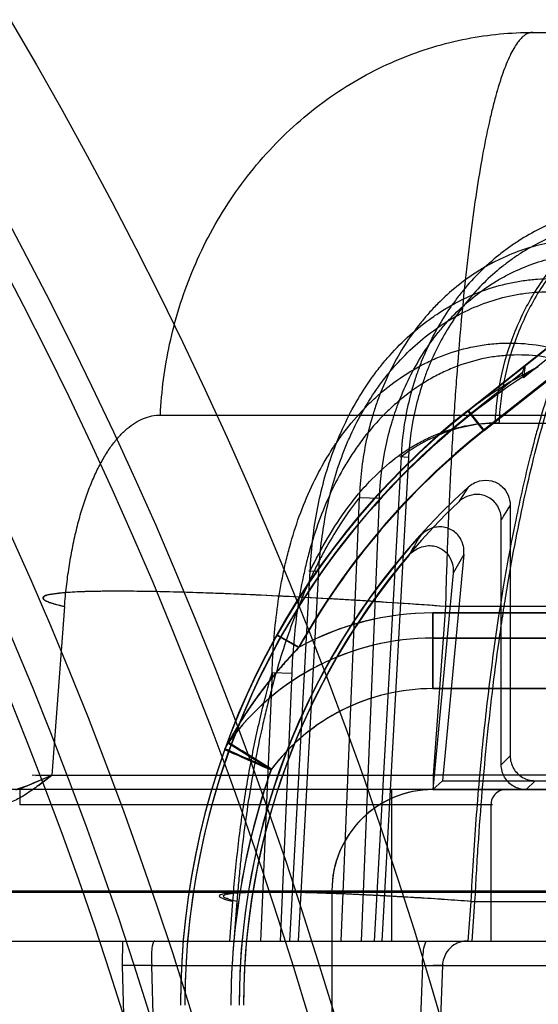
# Model space of a CAD drawing. Header units: millimetres. Extents: x 0 to 297, y 0 to 210.
# Tile 214 of 256: x 57.9806 to 58.0526, y 159.9877 to 160.1242. Entities that reach past the tile are written whole.
import ezdxf

# ---------------------------------------------------------------- set-up
doc = ezdxf.new("R2010")
doc.units = ezdxf.units.MM
doc.header["$LTSCALE"] = 16.335
doc.layers.get('0').update_dxf_attribs({"linetype": 'CONTINUOUS'})
for name, color, linetype in [('AXES_REF', 7, 'CONTINUOUS'), ('INTFCLR_1', 7, 'CONTINUOUS'), ('INTFCLR_144815', 7, 'CONTINUOUS'), ('INTFCLR_72935', 7, 'CONTINUOUS')]:
    doc.layers.add(name, color=color, linetype=linetype)

msp = doc.modelspace()

# ---------------------------------------------------------------- linework, layer by layer
at = {"color": 7, "linetype": 'Continuous'}
for centre, radius in [((57.4637311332, 154.7114782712), 6.787079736), ((57.4637311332, 154.7114782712), 6.7865), ((57.4637311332, 154.7114782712), 6.743039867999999), ((57.4637311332, 159.8200782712), 0.5985), ((57.4637311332, 159.8200782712), 0.5845), ((57.4637311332, 159.8200782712), 0.5656), ((57.4637311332, 159.8200782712), 0.56), ((57.4637311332, 159.8200782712), 0.5565), ((57.4637311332, 159.8200782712), 0.539), ((57.4637311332, 159.8200782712), 0.5376)]:
    msp.add_circle(centre, radius, dxfattribs=at)
at = {"color": 9, "linetype": 'Continuous'}
msp.add_circle((57.4637311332, 159.8200782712), 0.581, dxfattribs=at)
at = {"color": 7, "linetype": 'Continuous'}
msp.add_arc((57.4637311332, 154.7114782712), 6.72, 278.2771290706, 261.7228709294, dxfattribs=at)
at = {"layer": 'AXES_REF', "color": 9, "linetype": 'Continuous'}
msp.add_circle((57.4637311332, 154.7114782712), 6.191158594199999, dxfattribs=at)
at = {"layer": 'INTFCLR_1', "color": 9, "linetype": 'Continuous'}
for p, q in [((58.1219291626, 160.1324274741), (58.0428641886, 160.0700077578)), ((58.0450329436, 160.0672606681), (58.1167083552, 160.1238465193)), ((58.0428641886, 160.0700077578), (58.0450329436, 160.0672606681)), ((58.03792683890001, 160.0314782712), (58.03792683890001, 160.0419782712)), ((58.03792683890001, 160.0419782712), (58.102532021, 160.0419782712)), ((58.0163315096, 160.0389301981), (58.0193846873, 160.0372190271)), ((58.1105409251, 160.0384782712), (58.03792683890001, 160.0384782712)), ((58.03792683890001, 160.0314782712), (58.1105409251, 160.0314782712))]:
    msp.add_line(p, q, dxfattribs=at)
at = {"layer": 'INTFCLR_1', "color": 6, "linetype": 'Continuous'}
for p, q in [((58.0422313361, 160.0500849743), (58.0392825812, 160.01871256)), ((58.040745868, 160.0474705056), (58.03792683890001, 160.0174782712)), ((58.0392825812, 160.01871256), (58.03792683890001, 160.0174782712)), ((58.0392825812, 160.01871256), (58.1010228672, 160.01871256)), ((58.03792683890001, 160.0174782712), (58.1010228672, 160.0174782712)), ((58.0239268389, 160.0034782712), (58.0239268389, 159.9789782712))]:
    msp.add_line(p, q, dxfattribs=at)
for centre, radius, start, end in [((58.10792683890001, 159.9875950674), 0.1043875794, 122.0329894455, 179.9999999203), ((58.1079268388, 159.9875950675), 0.1014999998, 128.2901631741, 150.7312980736), ((58.10792683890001, 159.9875950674), 0.0968624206, 137.8164171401, 179.9999999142), ((58.10792683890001, 159.9875950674), 0.09625, 139.6328292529, 180.0000000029), ((58.03792683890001, 160.0034782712), 0.014, 90.0000001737, 180.0000001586)]:
    msp.add_arc(centre, radius, start, end, dxfattribs=at)
at = {"layer": 'INTFCLR_1', "color": 9, "linetype": 'Continuous'}
for centre, radius, start, end in [((58.10792683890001, 159.9875950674), 0.105, 128.2901631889, 179.9999999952), ((58.1584781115, 159.9803188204), 0.1421051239, 149.4080691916, 150.6666944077), ((58.1623653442, 159.9800989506), 0.1390331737, 149.7763642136, 151.0155784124), ((58.03792683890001, 160.0034782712), 0.0385, 89.9999999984, 118.7908895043), ((58.03792683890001, 160.0034782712), 0.035, 89.99999998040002, 144.0578067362), ((58.03792683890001, 160.0034782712), 0.028, 90.00000009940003, 143.0620214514), ((58.0124241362, 160.0219677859), 0.0035, 144.0578066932, 160.2055077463), ((59.3791525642, 163.1006412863), 3.3686633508, 246.0025546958, 246.1219482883), ((57.819331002, 159.7125194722), 0.3650104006, 57.4821425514, 58.58426542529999), ((58.10792683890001, 159.9875950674), 0.098, 160.5020242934, 180.0000000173)]:
    msp.add_arc(centre, radius, start, end, dxfattribs=at)
at = {"layer": 'INTFCLR_1', "color": 6, "linetype": 'Continuous'}
msp.add_ellipse((58.08635024, 160.014925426), major_axis=(-0.0434860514, 0.0550823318), ratio=0.8682237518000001, start_param=-0.1878270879, end_param=-5e-10, dxfattribs=at)
for points, knots in [([(58.0422313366, 160.0500849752), (58.0422884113, 160.0506922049), (58.04211824, 160.051913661), (58.04102845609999, 160.0533466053), (58.0393985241, 160.0540259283), (58.0375961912, 160.0538120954), (58.0365692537, 160.0530993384), (58.0361520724, 160.0526389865)], [0, 0, 0, 0, 0.2089340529, 0.4026154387, 0.5905328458, 0.7871764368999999, 1, 1, 1, 1]), ([(58.0345930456, 160.0499345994), (58.0350155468, 160.0504316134), (58.0360867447, 160.0512153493), (58.0379653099, 160.0514307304), (58.0395179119, 160.0507355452), (58.0406064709, 160.0493694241), (58.0408098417, 160.0481511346), (58.040745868, 160.0474705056)], [0, 0, 0, 0, 0.2201813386, 0.4269995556, 0.6087637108, 0.7692531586, 1, 1, 1, 1])]:
    msp.add_open_spline(points, degree=3, knots=knots, dxfattribs=at)
at = {"layer": 'INTFCLR_1', "color": 9, "linetype": 'Continuous'}
msp.add_open_spline([(58.0193846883, 160.0372190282), (58.0188890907, 160.0367039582), (58.0179050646, 160.0356502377), (58.0164667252, 160.0340097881), (58.01506014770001, 160.0322935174), (58.01370164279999, 160.030510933), (58.0124132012, 160.0286835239), (58.0110180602, 160.026535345), (58.0101050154, 160.0249691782), (58.00959050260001, 160.0240221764)], degree=3, knots=[0, 0, 0, 0, 0.130097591, 0.2623648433, 0.3970285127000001, 0.5339012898, 0.6702025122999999, 0.8038978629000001, 1, 1, 1, 1], dxfattribs=at)
at = {"layer": 'INTFCLR_144815', "color": 9, "linetype": 'Continuous'}
for p, q in [((58.0517999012, 160.1224782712), (58.27427140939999, 160.1224782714)), ((58.0001334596, 160.0694090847), (58.9906654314, 160.0694090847)), ((58.0465931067, 160.0683100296), (58.92978699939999, 160.0683100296)), ((58.0335138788, 160.0636200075), (58.0298083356, 159.9964782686)), ((58.03456487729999, 160.0635467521), (58.0308653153, 159.9964782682)), ((58.03456487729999, 160.0635467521), (58.0333333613, 160.0636315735)), ((58.0252366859, 159.9964782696), (58.02775391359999, 160.0579753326)), ((58.02775391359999, 160.0579753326), (58.03053408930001, 160.057902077)), ((58.0280181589, 159.9964782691), (58.03053408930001, 160.057902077)), ((58.0180798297, 159.9964782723), (58.02092458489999, 160.0478200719)), ((58.0192807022, 159.9964782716), (58.02212008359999, 160.0477468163)), ((58.02072155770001, 160.0478277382), (58.02212008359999, 160.0477468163)), ((57.98684749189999, 160.0428744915), (57.9850666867, 160.0194683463)), ((58.0396858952, 160.0428744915), (58.0379654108, 160.019468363)), ((58.07421420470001, 160.0428744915), (58.0396858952, 160.0428744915)), ((58.01563549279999, 160.0337054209), (58.0140417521, 159.9964782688)), ((58.01563546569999, 160.0337053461), (58.0183535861, 160.033632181)), ((58.0183535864, 160.0336321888), (58.0167620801, 159.9964782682)), ((58.0379654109, 160.019468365), (57.9823627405, 160.0194309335)), ((57.9828697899, 160.0194395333), (58.0379654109, 160.0194683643)), ((58.037965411, 160.0194683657), (58.037965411, 160.0174782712)), ((58.0750666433, 160.0194683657), (58.037965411, 160.0194683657)), ((58.122883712, 160.0174782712), (57.9687065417, 160.0174782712)), ((57.9806236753, 160.0174782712), (57.9806236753, 160.0153782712)), ((58.032210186, 160.0174782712), (58.032210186, 159.9964782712)), ((58.046210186, 160.0153782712), (57.9806236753, 160.0153782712)), ((58.045980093, 160.0153782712), (58.045980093, 159.9964782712)), ((57.9169090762, 160.0032339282), (58.28109319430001, 160.0032339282)), ((57.93790747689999, 160.0034171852), (58.2895645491, 160.0034171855)), ((58.0097821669, 159.9964782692), (58.0101962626, 160.0019735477)), ((58.0107602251, 160.0019735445), (58.01034641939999, 159.9964782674)), ((58.0432044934, 160.001973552), (58.0427994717, 159.9964782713)), ((58.0432045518, 160.0019735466), (58.07568757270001, 160.0019735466)), ((58.0433708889, 159.9964782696), (58.0437756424, 160.0019735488)), ((57.9449072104, 159.9964782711), (59.07753385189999, 159.9964782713)), ((57.99489904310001, 159.9964782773), (57.9948274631, 159.9931004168)), ((57.9989328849, 159.9931004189), (57.994827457, 159.993100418)), ((57.994827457, 159.9931004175), (57.9953177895, 159.9754782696)), ((57.9989328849, 159.9931004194), (58.142577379, 159.9931004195)), ((57.9994239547, 159.9754782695), (57.9989328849, 159.9931004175)), ((58.0364990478, 159.9931004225), (58.035782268, 159.9754782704)), ((58.0364990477, 159.9931004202), (58.03938625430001, 159.9931581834))]:
    msp.add_line(p, q, dxfattribs=at)
at = {"layer": 'INTFCLR_144815', "color": 7, "linetype": 'Continuous'}
for p, q in [((57.98196782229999, 160.0181511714), (57.9850663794, 160.0194683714)), ((57.9832343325, 160.0180541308), (57.98506638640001, 160.0194683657)), ((57.9800439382, 160.0174782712), (57.98196782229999, 160.0181511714))]:
    msp.add_line(p, q, dxfattribs=at)
at = {"layer": 'INTFCLR_144815', "color": 6, "linetype": 'Continuous'}
msp.add_line((58.0392699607, 159.9931004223), (58.0385539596, 159.9754782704), dxfattribs=at)
at = {"layer": 'INTFCLR_144815', "color": 9, "linetype": 'Continuous'}
for points, knots in [([(58.0001334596, 160.0694090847), (58.0002934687, 160.0727137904), (58.0011786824, 160.079472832), (58.0042531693, 160.0894087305), (58.0091974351, 160.09888743), (58.0158916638, 160.1073067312), (58.0240023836, 160.1141397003), (58.0330318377, 160.1190324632), (58.042405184, 160.1218667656), (58.0487366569, 160.1224782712), (58.0517999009, 160.1224782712)], [0, 0, 0, 0, 0.1216478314, 0.2493179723, 0.3805209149, 0.5124244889, 0.6422800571, 0.7678041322, 0.8873724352, 1, 1, 1, 1]), ([(58.0517999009, 160.1224782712), (58.0514258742, 160.1224782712), (58.05055905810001, 160.1221325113), (58.0497648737, 160.1212191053), (58.0491217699, 160.1202256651), (58.0483962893, 160.1188337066), (58.047532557, 160.1166537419), (58.0467739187, 160.1141636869), (58.0462569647, 160.11217599), (58.0459505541, 160.1109010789), (58.0454614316, 160.1087552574), (58.04476484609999, 160.1052476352), (58.0439287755, 160.1001839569), (58.04336353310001, 160.096099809), (58.0429994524, 160.0931887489), (58.0427502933, 160.0911073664), (58.0423238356, 160.0872991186), (58.04176897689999, 160.0816252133), (58.0412898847, 160.0757615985), (58.0409868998, 160.0714940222), (58.0408205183, 160.0689654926), (58.040577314, 160.0650691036), (58.0402558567, 160.0591256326), (58.0399180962, 160.0510695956), (58.0397535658, 160.0456292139), (58.0396858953, 160.0428744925)], [0, 0, 0, 0, 0.013700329, 0.0319896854, 0.0436476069, 0.0570671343, 0.0893925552, 0.1293707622, 0.1523525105, 0.1646162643, 0.1773984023, 0.2329669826, 0.2955698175, 0.3653665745, 0.3839757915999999, 0.4030306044, 0.4421500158, 0.5243389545, 0.6118418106, 0.6576374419, 0.6810495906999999, 0.7046601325, 0.8006369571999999, 0.8990660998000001, 1, 1, 1, 1]), ([(58.0465931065, 160.0683100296), (58.0466886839, 160.0703741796), (58.0472161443, 160.0745902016), (58.0490490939, 160.0807927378), (58.0519974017, 160.0867120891), (58.05599182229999, 160.0919745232), (58.060837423, 160.0962508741), (58.0662365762, 160.099316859), (58.0709885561, 160.1008211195), (58.0742945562, 160.1013202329), (58.07612446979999, 160.1014560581), (58.0770267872, 160.1014782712), (58.0774740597, 160.1014782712)], [0, 0, 0, 0, 0.1241681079, 0.2540877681, 0.3868697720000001, 0.5193465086, 0.6486219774, 0.7725260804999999, 0.8897785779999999, 0.9457892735, 0.9731232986, 1, 1, 1, 1]), ([(58.0779905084, 160.1014782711), (58.076158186, 160.1014782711), (58.0723634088, 160.1010945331), (58.066750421, 160.0993169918), (58.0613478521, 160.0962509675), (58.0565009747, 160.0919747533), (58.05250492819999, 160.086712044), (58.0495557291, 160.0807936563), (58.0480114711, 160.0755686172), (58.0474041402, 160.071890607), (58.047215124, 160.0700837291), (58.0471386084, 160.069066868), (58.0471103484, 160.0685616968), (58.0470986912, 160.0683100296)], [0, 0, 0, 0, 0.1100914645, 0.2273674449, 0.3512897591, 0.4805754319, 0.6130534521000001, 0.7458289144, 0.8757367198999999, 0.9387342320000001, 0.9696026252, 0.9848628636, 1, 1, 1, 1]), ([(58.0690054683, 160.0981281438), (58.0668096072, 160.098382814), (58.0634475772, 160.0983766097), (58.0596185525, 160.0976913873), (58.0574611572, 160.097110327), (58.0542652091, 160.0960490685), (58.0512088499, 160.0945247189), (58.0484041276, 160.092614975), (58.04657795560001, 160.0912233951), (58.0444282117, 160.0892986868), (58.0424782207, 160.0871538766), (58.041038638, 160.0853127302), (58.0389999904, 160.0824217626), (58.0373100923, 160.079271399), (58.0359959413, 160.0759636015), (58.0352118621, 160.0736927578), (58.03410786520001, 160.0696249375), (58.0336279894, 160.0660243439), (58.0335138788, 160.0636200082)], [0, 0, 0, 0, 0.1195687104, 0.1796928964, 0.2100658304, 0.2403376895, 0.3618120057, 0.3928294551, 0.4238606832, 0.485935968, 0.5486059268, 0.5803730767, 0.612299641, 0.7399176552, 0.772238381, 0.8048151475, 0.8698047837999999, 1, 1, 1, 1]), ([(58.0681514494, 160.0961317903), (58.0660856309, 160.0963710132), (58.0629216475, 160.0963635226), (58.0593181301, 160.0957163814), (58.0572863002, 160.0951678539), (58.0542735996, 160.0941662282), (58.05139191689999, 160.0927278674), (58.0487455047, 160.090927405), (58.0470206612, 160.0896146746), (58.0449892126, 160.0877984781), (58.0431438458, 160.0857756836), (58.0417805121, 160.0840384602), (58.0398468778, 160.0813097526), (58.0382397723, 160.0783363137), (58.0369838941, 160.0752133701), (58.036232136, 160.0730685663), (58.0351671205, 160.0692249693), (58.0346907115, 160.0658212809), (58.0345648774, 160.0635467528)], [0, 0, 0, 0, 0.1191395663, 0.1791054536, 0.2094124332, 0.2396275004, 0.3609596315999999, 0.3919631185, 0.4229886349, 0.4850747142, 0.5477804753, 0.5795754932, 0.6115362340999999, 0.7393483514, 0.7717279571, 0.8043681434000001, 0.8694952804, 1, 1, 1, 1]), ([(58.0643883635, 160.0933456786), (58.0620891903, 160.0937689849), (58.0591248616, 160.0939360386), (58.05563407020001, 160.0935732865), (58.0533309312, 160.0931863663), (58.0505049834, 160.0924327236), (58.04778490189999, 160.0913333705), (58.04568687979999, 160.0902560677), (58.0426232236, 160.0884427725), (58.0398184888, 160.0861689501), (58.03736341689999, 160.0835522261), (58.0357951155, 160.0816904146), (58.0333006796, 160.0782046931), (58.0313417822, 160.07434461), (58.0300579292, 160.0708706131), (58.02929998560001, 160.0684890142), (58.0282532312, 160.0642328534), (58.0278329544, 160.0604803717), (58.0277539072, 160.0579753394)], [0, 0, 0, 0, 0.1211895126, 0.151636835, 0.1819146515, 0.2421699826, 0.3028393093, 0.3336065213, 0.3643565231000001, 0.4873455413, 0.5186998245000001, 0.5503572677, 0.6134640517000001, 0.7405722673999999, 0.7730161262, 0.8054479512, 0.8700775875, 1, 1, 1, 1]), ([(58.0437757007, 160.0019735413), (58.0438391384, 160.0032647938), (58.0439768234, 160.0058417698), (58.0442940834, 160.0109498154), (58.0449484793, 160.0196487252), (58.0459421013, 160.0294008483), (58.04704980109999, 160.0377523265), (58.0476562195, 160.0418083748), (58.0480167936, 160.0440850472), (58.0488991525, 160.0494505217), (58.0505372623, 160.0580313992), (58.0527526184, 160.0668324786), (58.0543997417, 160.0722396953), (58.05546933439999, 160.0755073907), (58.0573362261, 160.080637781), (58.0601724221, 160.0869741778), (58.062961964, 160.0914796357), (58.0643883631, 160.0933456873)], [0, 0, 0, 0, 0.0409634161, 0.0817682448, 0.1621610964, 0.3173623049, 0.3922819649, 0.429081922, 0.4473061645, 0.4653182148, 0.6013741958, 0.7239826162, 0.7526347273, 0.7804673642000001, 0.8329182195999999, 0.9255775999, 1, 1, 1, 1]), ([(58.03053408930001, 160.0579020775), (58.0306319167, 160.0602863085), (58.0310595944, 160.0638536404), (58.0320789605, 160.0678975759), (58.0328103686, 160.0701579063), (58.03404313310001, 160.0734511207), (58.0359115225, 160.0771080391), (58.03828113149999, 160.0804112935), (58.0397683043, 160.0821740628), (58.0420919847, 160.0846488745), (58.04474241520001, 160.0868008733), (58.0476365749, 160.0885172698), (58.0496151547, 160.0895363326), (58.0521788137, 160.0905761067), (58.0548413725, 160.0912895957), (58.0570100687, 160.0916563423), (58.06029301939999, 160.0920005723), (58.0630810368, 160.091844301), (58.0652423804, 160.0914449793)], [0, 0, 0, 0, 0.1307039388, 0.1956436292, 0.228211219, 0.2607779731, 0.3882428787, 0.4514455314, 0.4831291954, 0.5144954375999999, 0.6373872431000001, 0.6680726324, 0.6987582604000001, 0.7592205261, 0.8192108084, 0.8493332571, 0.8796108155, 1, 1, 1, 1]), ([(58.0209245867, 160.0478200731), (58.0210434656, 160.050523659), (58.0216242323, 160.0559219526), (58.0231626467, 160.0618482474), (58.0245947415, 160.0656561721), (58.02566074, 160.0681492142), (58.0271951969, 160.0711571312), (58.029010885, 160.0739996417), (58.030632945, 160.076150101), (58.0323568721, 160.0781986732), (58.034699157, 160.0805576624), (58.0372887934, 160.0826195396), (58.0394944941, 160.0840669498), (58.041783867, 160.0853686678), (58.0447793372, 160.086704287), (58.04791701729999, 160.0876210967), (58.0504803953, 160.0880854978), (58.0530767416, 160.0883678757), (58.0563544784, 160.0883690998), (58.0589476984, 160.0879907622), (58.0602243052, 160.0877097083)], [0, 0, 0, 0, 0.1270359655, 0.2540180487, 0.2860764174, 0.3179689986, 0.3812600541, 0.4443491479, 0.4760170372, 0.5076518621, 0.569982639, 0.6317207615, 0.6626474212, 0.6937541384, 0.7552738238, 0.8161324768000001, 0.8466883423, 0.8774741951, 0.9386376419, 1, 1, 1, 1]), ([(58.0221200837, 160.0477468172), (58.0222650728, 160.0503521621), (58.0228674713, 160.0555402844), (58.02437571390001, 160.0612311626), (58.0257613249, 160.0648794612), (58.0267873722, 160.0672616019), (58.0282571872, 160.0701330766), (58.0299908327, 160.0728458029), (58.03153579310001, 160.0748966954), (58.0331738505, 160.0768481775), (58.0353960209, 160.0790937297), (58.03784942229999, 160.0810581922), (58.0399367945, 160.0824368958), (58.04210017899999, 160.0836749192), (58.0449270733, 160.084947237), (58.047887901, 160.0858211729), (58.0503043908, 160.0862657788), (58.0527488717, 160.0865368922), (58.0558328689, 160.0865434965), (58.0582720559, 160.0861870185), (58.0594718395, 160.0859217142)], [0, 0, 0, 0, 0.128678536, 0.2567629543, 0.2890226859, 0.3210857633, 0.3846329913, 0.4478671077, 0.4795655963, 0.5112040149, 0.5734604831, 0.6350153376, 0.6658081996, 0.6967504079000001, 0.7578619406, 0.8182111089, 0.8484726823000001, 0.8789389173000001, 0.9394047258, 1, 1, 1, 1]), ([(58.01563546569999, 160.0337053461), (58.01572865, 160.0366444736), (58.0160623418, 160.0410570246), (58.0168946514, 160.0461477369), (58.0175183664, 160.0490373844), (58.01860471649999, 160.0533155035), (58.0203456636, 160.0581867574), (58.0227414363, 160.0627422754), (58.024310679, 160.0652283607), (58.0260065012, 160.0676132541), (58.0278998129, 160.0698427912), (58.0299884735, 160.0718743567), (58.0321947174, 160.0737514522), (58.0345815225, 160.0753930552), (58.03712320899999, 160.0767498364), (58.03974930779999, 160.0779020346), (58.0424996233, 160.078737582), (58.0453177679, 160.0792235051), (58.0481690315, 160.079471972), (58.0517668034, 160.0793271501), (58.0545833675, 160.0787273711), (58.0559594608, 160.0783140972)], [0, 0, 0, 0, 0.1263176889, 0.1896567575, 0.2214533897, 0.2532710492, 0.3792700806, 0.4423517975, 0.4740328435, 0.5054936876, 0.5680123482, 0.5993182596, 0.6305764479, 0.6923759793, 0.7232559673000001, 0.7542350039, 0.8154680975, 0.8460950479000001, 0.8769616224, 0.9382797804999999, 1, 1, 1, 1]), ([(58.05671191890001, 160.0767140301), (58.05542044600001, 160.0771065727), (58.05277352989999, 160.0776750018), (58.0493900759, 160.0778080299), (58.0467068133, 160.0775675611), (58.0440502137, 160.0770997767), (58.0414561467, 160.0762990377), (58.0389783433, 160.0751965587), (58.0365750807, 160.0738967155), (58.03431594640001, 160.0723264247), (58.0322278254, 160.0705291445), (58.0302442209, 160.0685825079), (58.02844485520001, 160.0664453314), (58.0268297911, 160.0641591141), (58.02533038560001, 160.0617708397), (58.023031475, 160.0573823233), (58.0213496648, 160.05268939), (58.0202876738, 160.0485599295), (58.0196704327, 160.0457586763), (58.0188304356, 160.0408026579), (58.0184815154, 160.0365021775), (58.0183535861, 160.033632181)], [0, 0, 0, 0, 0.0605759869, 0.1208195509, 0.1511838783, 0.1813429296, 0.2417568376, 0.2723830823, 0.3029546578, 0.364270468, 0.395354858, 0.4265274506, 0.488916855, 0.5203769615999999, 0.5521029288, 0.6154045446, 0.7423768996, 0.7745526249, 0.8067629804, 0.8710742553, 1, 1, 1, 1]), ([(58.0559594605, 160.0783141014), (58.055136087, 160.0761487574), (58.0539502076, 160.0726687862), (58.0527101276, 160.0684690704), (58.0519750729, 160.0657821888), (58.05085522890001, 160.06146876), (58.0496322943, 160.0560617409), (58.0484439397, 160.0499160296), (58.0475995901, 160.045062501), (58.046841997, 160.0402356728), (58.0458653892, 160.0332598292), (58.0448227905, 160.0242761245), (58.04385203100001, 160.0132327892), (58.0433906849, 160.0057606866), (58.0432045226, 160.0019735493)], [0, 0, 0, 0, 0.0894776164, 0.1418886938, 0.1691245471, 0.1970664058, 0.3140128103, 0.3831519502, 0.4388267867, 0.5042844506, 0.5718586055, 0.7108822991, 0.8535472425, 1, 1, 1, 1]), ([(57.98684749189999, 160.042874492), (57.9869175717, 160.0437941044), (57.9870906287, 160.0456116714), (57.98745094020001, 160.0482989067), (57.9878340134, 160.0504909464), (57.9881893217, 160.0522027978), (57.9885682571, 160.0538440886), (57.9890911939, 160.0558064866), (57.9896952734, 160.0576935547), (57.9902213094, 160.0591257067), (57.9907561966, 160.0604582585), (57.9914616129, 160.062006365), (57.9923863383, 160.0637004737), (57.9932213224, 160.0649693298), (57.9939203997, 160.0658741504), (57.9946033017, 160.066667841), (57.9954808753, 160.0675279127), (57.99659790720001, 160.068359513), (57.9977516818, 160.0689619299), (57.9989347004, 160.0693276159), (57.9997383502, 160.0694088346), (58.0001334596, 160.0694090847)], [0, 0, 0, 0, 0.087124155, 0.1724252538, 0.2560652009, 0.2972715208, 0.3375721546, 0.4151792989, 0.489048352, 0.5246540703, 0.5592870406, 0.6246774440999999, 0.6852338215, 0.7414472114, 0.7679462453, 0.793200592, 0.8403227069, 0.8837036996, 0.9242949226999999, 0.9626755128, 1, 1, 1, 1]), ([(58.0209245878, 160.0478200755), (58.0216741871, 160.0493712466), (58.0232711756, 160.0523829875), (58.0253622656, 160.0555743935), (58.0268672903, 160.0575465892), (58.0275527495, 160.0583922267), (58.0283077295, 160.0592745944), (58.02979280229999, 160.060904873), (58.0321913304, 160.0631350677), (58.035042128, 160.0650889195), (58.03710962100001, 160.0661560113), (58.0382963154, 160.0666753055), (58.0400681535, 160.067361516), (58.0428197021, 160.0680975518), (58.04533778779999, 160.0683100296), (58.0465931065, 160.0683100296)], [0, 0, 0, 0, 0.1489683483, 0.2944108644, 0.3292432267, 0.3634630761, 0.3885221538, 0.4296476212, 0.5541283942, 0.6707652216, 0.727181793, 0.7550842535, 0.7827361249, 0.8914540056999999, 1, 1, 1, 1]), ([(58.0470986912, 160.0683100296), (58.0458991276, 160.0683094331), (58.0435008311, 160.0681169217), (58.0399814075, 160.0672184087), (58.0366090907, 160.0657256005), (58.0345180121, 160.0643746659), (58.0335138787, 160.0636200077)], [0, 0, 0, 0, 0.2462311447, 0.4912230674, 0.7421633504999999, 1, 1, 1, 1]), ([(58.0277538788, 160.0579753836), (58.0266327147, 160.0565872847), (58.0249121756, 160.0541384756), (58.0230983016, 160.0510134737), (58.02195678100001, 160.0488245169), (58.0202253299, 160.0452549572), (58.017881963, 160.0394171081), (58.0161323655, 160.0336455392), (58.0151965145, 160.0300486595), (58.0148166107, 160.0285318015), (58.0141788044, 160.0258321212), (58.0130164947, 160.0202776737), (58.0119749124, 160.0137706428), (58.0112940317, 160.0079603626), (58.010966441, 160.0045533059), (58.0108251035, 160.0028346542), (58.010760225, 160.001973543)], [0, 0, 0, 0, 0.090281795, 0.150978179, 0.1827391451, 0.2151716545, 0.3516918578, 0.5004393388, 0.5199902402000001, 0.5397442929, 0.5795570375, 0.6603392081, 0.82682356, 0.9127508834, 0.9563068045, 1, 1, 1, 1]), ([(58.0396858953, 160.0428744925), (58.03573729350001, 160.0431644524), (58.0297387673, 160.043572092), (58.02169408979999, 160.0440462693), (58.0156115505, 160.0443639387), (58.0096965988, 160.044626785), (58.0041051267, 160.0448258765), (57.9989904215, 160.0449494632), (57.994499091, 160.0450003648), (57.990733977, 160.0449574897), (57.9875694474, 160.0448690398), (57.98537468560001, 160.0446074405), (57.9841711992, 160.0444114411), (57.9837301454, 160.0440346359), (57.98416157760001, 160.0436601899), (57.9847386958, 160.0434512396), (57.9856983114, 160.0431405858), (57.98643019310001, 160.0429690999), (57.98684749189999, 160.042874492)], [0, 0, 0, 0, 0.2000965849, 0.3038515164, 0.4072750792, 0.5079203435, 0.6030772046, 0.6900487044, 0.766447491, 0.8301803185, 0.880007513, 0.92734617, 0.9391945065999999, 0.9446130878, 0.9504010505, 0.9616378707, 0.97837483, 1, 1, 1, 1]), ([(58.0396858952, 160.0428744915), (58.0353064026, 160.0431960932), (58.0267928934, 160.043769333), (58.016371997, 160.0443377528), (58.0085782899, 160.0446702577), (58.0033379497, 160.0448469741), (57.9986099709, 160.0449556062), (57.99445992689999, 160.0449960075), (57.9909497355, 160.0449666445), (57.9881171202, 160.044874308), (57.986028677, 160.0447140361), (57.9847152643, 160.0445320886), (57.9840980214, 160.0443201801), (57.9838279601, 160.0441623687), (57.9838529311, 160.0438927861), (57.9841271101, 160.0437198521), (57.9845270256, 160.0435212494), (57.98545632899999, 160.0432062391), (57.9862522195, 160.0430094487), (57.98684749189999, 160.0428744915)], [0, 0, 0, 0, 0.2218676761, 0.4311033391, 0.5272738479, 0.6159967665, 0.6960112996, 0.7662235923, 0.8256374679, 0.8734719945, 0.9090838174, 0.9321528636, 0.9390382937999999, 0.943173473, 0.9461226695, 0.9508441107, 0.9584508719, 0.9691608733, 1, 1, 1, 1]), ([(58.0101962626, 160.0019735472), (58.010386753, 160.0045009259), (58.01086394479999, 160.0094905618), (58.0118774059, 160.01685722), (58.0129712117, 160.0228430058), (58.0139976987, 160.0274876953), (58.0147962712, 160.0307056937), (58.0153625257, 160.0327616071), (58.0156353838, 160.0337051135)], [0, 0, 0, 0, 0.235788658, 0.4661480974, 0.691585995, 0.8016394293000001, 0.9086289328, 1, 1, 1, 1]), ([(58.0480455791, 160.0174782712), (58.04772383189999, 160.0174782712), (58.0470680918, 160.0173174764), (58.0462272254, 160.016588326), (58.045980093, 160.0158102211), (58.045980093, 160.0153782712)], [0, 0, 0, 0, 0.2986258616, 0.5990907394, 1, 1, 1, 1]), ([(58.0432045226, 160.0019735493), (58.0426050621, 160.0020176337), (58.0413925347, 160.0021051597), (58.0389226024, 160.002276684), (58.0357706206, 160.0024821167), (58.0319532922, 160.0027074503), (58.0281498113, 160.0029064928), (58.0244496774, 160.0030710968), (58.0209576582, 160.0031961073), (58.0177461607, 160.0032727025), (58.0149813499, 160.0033072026), (58.01250859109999, 160.0032729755), (58.0107086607, 160.0032347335), (58.007018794, 160.0028548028), (58.0095355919, 160.0021229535), (58.0101962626, 160.0019735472)], [0, 0, 0, 0, 0.0487017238, 0.0984990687, 0.2006048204, 0.3046293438, 0.4083219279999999, 0.5092253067, 0.6046175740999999, 0.6917900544, 0.7683454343, 0.8321822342, 0.8820576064, 0.9451182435, 1, 1, 1, 1]), ([(58.010760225, 160.001973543), (58.0104987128, 160.0020327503), (58.0100365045, 160.0021389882), (58.0094458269, 160.0023370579), (58.009060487, 160.0024603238), (58.0087165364, 160.0028311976), (58.010041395, 160.0031460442), (58.0110913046, 160.003184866), (58.0132120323, 160.0032902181), (58.0155130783, 160.003299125), (58.0183384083, 160.0032735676), (58.0215296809, 160.0031941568), (58.0250270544, 160.0030701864), (58.0287244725, 160.0029055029), (58.0325274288, 160.0027067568), (58.0375568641, 160.0024100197), (58.0413071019, 160.002154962), (58.0437757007, 160.0019735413)], [0, 0, 0, 0, 0.0216891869, 0.0384882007, 0.0497822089, 0.0556104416, 0.0722442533, 0.1195311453, 0.1693476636, 0.2330897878, 0.3095170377, 0.3965332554, 0.4917474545, 0.5924582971, 0.6959512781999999, 0.7997757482, 1, 1, 1, 1]), ([(57.9993672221, 159.9964782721), (57.99920448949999, 159.996478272), (57.99896452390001, 159.9958073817), (57.99889323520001, 159.9947872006), (57.99889292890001, 159.9937305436), (57.9989328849, 159.9931004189)], [0, 0, 0, 0, 0.1400751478, 0.456519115, 1, 1, 1, 1]), ([(58.0364990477, 159.9931004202), (58.03650043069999, 159.9933079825), (58.0365136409, 159.9939242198), (58.03660321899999, 159.9949713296), (58.0367366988, 159.9958051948), (58.0370061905, 159.9964782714), (58.0371664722, 159.9964782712)], [0, 0, 0, 0, 0.1771615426, 0.5299950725, 0.8631970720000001, 1, 1, 1, 1]), ([(58.0427082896, 159.996478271), (58.042066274, 159.9964782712), (58.0409343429, 159.9961394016), (58.0396580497, 159.994880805), (58.03929229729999, 159.9937512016), (58.03926995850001, 159.9931004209)], [0, 0, 0, 0, 0.3656769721, 0.6291122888, 1, 1, 1, 1])]:
    msp.add_open_spline(points, degree=3, knots=knots, dxfattribs=at)
at = {"layer": 'INTFCLR_144815', "color": 7, "linetype": 'Continuous'}
for points, knots in [([(57.98506638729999, 160.0194683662), (57.9844583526, 160.0189936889), (57.9832794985, 160.0180682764), (57.98152947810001, 160.0168101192), (57.98005937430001, 160.0159728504), (57.9788898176, 160.0155705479), (57.9783137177, 160.0154881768), (57.97803515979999, 160.0154881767)], [0, 0, 0, 0, 0.2824307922, 0.5485696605, 0.78925854, 0.8980094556, 1, 1, 1, 1]), ([(57.9800438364, 160.0174782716), (57.9803160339, 160.0174782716), (57.9809657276, 160.0177049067), (57.9820375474, 160.0181804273), (57.9834368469, 160.018813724), (57.9844862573, 160.0192450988), (57.98506638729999, 160.0194683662)], [0, 0, 0, 0, 0.1508773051, 0.370722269, 0.655445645, 1, 1, 1, 1])]:
    msp.add_open_spline(points, degree=3, knots=knots, dxfattribs=at)
at = {"layer": 'INTFCLR_72935', "color": 9, "linetype": 'Continuous'}
for p, q in [((58.0427247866, 160.0700071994), (58.12206610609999, 160.1328633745)), ((58.1168169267, 160.1242396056), (58.0448981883, 160.0672637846)), ((58.0427247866, 160.0700071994), (58.0448981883, 160.0672637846)), ((58.03792683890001, 160.0419782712), (58.03792683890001, 160.0314782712)), ((58.102532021, 160.0419782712), (58.03792683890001, 160.0419782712)), ((58.0192959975, 160.0371701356), (58.0162397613, 160.0388758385)), ((58.03792683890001, 160.0384782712), (58.1111755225, 160.0384782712)), ((58.0983658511, 160.0314782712), (58.03792683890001, 160.0314782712)), ((58.0154736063, 160.0202070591), (58.0095036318, 160.0239018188)), ((58.0474215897, 160.0209250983), (58.04865587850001, 160.0221593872)), ((58.05210270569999, 160.01871256), (58.0508684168, 160.0174782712))]:
    msp.add_line(p, q, dxfattribs=at)
at = {"layer": 'INTFCLR_72935', "color": 6, "linetype": 'Continuous'}
for p, q in [((58.1238131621, 160.1326727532), (58.0504894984, 160.0745839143)), ((58.0507211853, 160.0763421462), (58.0503378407, 160.0752571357)), ((58.0507211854, 160.0763421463), (58.05048949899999, 160.0745839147)), ((58.0503378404, 160.075257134), (58.0431050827, 160.0695271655)), ((58.0504894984, 160.0745839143), (58.0503378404, 160.075257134)), ((58.04865587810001, 160.0569178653), (58.04865587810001, 160.0221593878)), ((58.0474215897, 160.0209250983), (58.0474215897, 160.0549362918)), ((58.05210270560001, 160.0187125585), (58.1023229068, 160.0187125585)), ((58.1120705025, 160.0174782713), (58.03792683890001, 160.0174782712)), ((58.0239268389, 160.0034782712), (58.0239268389, 159.9789782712))]:
    msp.add_line(p, q, dxfattribs=at)
at = {"layer": 'INTFCLR_72935', "color": 9, "linetype": 'Continuous'}
for centre, radius, start, end in [((58.10792683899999, 159.9877047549), 0.1050000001, 128.3871445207, 180.0000000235), ((58.10792683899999, 159.9877047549), 0.1015, 128.3871445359, 150.8338633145), ((58.1619924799, 159.9823459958), 0.1419283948, 147.1110039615, 148.0875275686), ((58.1656619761, 159.9826615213), 0.1385800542, 147.5992961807, 148.5645228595), ((58.03792683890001, 160.0034782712), 0.0385, 90.00000001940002, 118.94160473), ((58.03792683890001, 160.0034782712), 0.035, 90.00000001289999, 144.3007957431), ((58.03792683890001, 160.0034782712), 0.028, 90.00000001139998, 143.3120357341), ((58.0123459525, 160.021859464), 0.0035, 144.300795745, 160.3362464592), ((59.3722379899, 163.1083234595), 3.3730212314, 246.1624730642, 246.281707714), ((58.10792683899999, 159.9877047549), 0.098, 160.6306711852, 180.000000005)]:
    msp.add_arc(centre, radius, start, end, dxfattribs=at)
at = {"layer": 'INTFCLR_72935', "color": 6, "linetype": 'Continuous'}
for centre, radius, start, end in [((58.10792683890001, 159.9877047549), 0.1043875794, 128.3871439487, 179.9999995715), ((58.10792683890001, 159.9877047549), 0.0968624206, 132.2403996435, 179.9999995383), ((58.10792683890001, 159.9877047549), 0.09625, 133.6290549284, 179.9999999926), ((58.03792683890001, 160.0034782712), 0.014, 90.0000000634, 180.0000000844)]:
    msp.add_arc(centre, radius, start, end, dxfattribs=at)
at = {"layer": 'INTFCLR_72935', "color": 7, "linetype": 'Continuous'}
msp.add_arc((58.0588730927, 159.9972354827), 0.0561109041, 145.666123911, 151.6248195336, dxfattribs=at)
at = {"layer": 'INTFCLR_72935', "color": 6, "linetype": 'Continuous'}
for points, knots in [([(58.0428117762, 160.059414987), (58.0432557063, 160.059818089), (58.04433008, 160.0604121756), (58.0461255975, 160.0604205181), (58.04800851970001, 160.059415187), (58.04865587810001, 160.0578469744), (58.04865587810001, 160.0569178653)], [0, 0, 0, 0, 0.2260014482, 0.4416791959, 0.6498217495, 1, 1, 1, 1]), ([(58.0474215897, 160.0549362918), (58.0474215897, 160.0555670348), (58.0470971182, 160.0568177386), (58.04575002, 160.0581194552), (58.0436758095, 160.058639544), (58.0421662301, 160.0579928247), (58.0415156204, 160.0573726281)], [0, 0, 0, 0, 0.2348590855, 0.4546482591, 0.6653093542, 1, 1, 1, 1]), ([(58.04865587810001, 160.0221593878), (58.04865587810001, 160.0215593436), (58.0489742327, 160.0203422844), (58.05029785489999, 160.0190259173), (58.0515084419, 160.0187125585), (58.05210270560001, 160.0187125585)], [0, 0, 0, 0, 0.3358896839, 0.6673460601, 1, 1, 1, 1]), ([(58.0508684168, 160.0174782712), (58.0502683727, 160.0174782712), (58.0490513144, 160.0177966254), (58.04773494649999, 160.0191202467), (58.0474215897, 160.0203308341), (58.0474215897, 160.0209250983)], [0, 0, 0, 0, 0.3358897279, 0.6673457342, 1, 1, 1, 1])]:
    msp.add_open_spline(points, degree=3, knots=knots, dxfattribs=at)
at = {"layer": 'INTFCLR_72935', "color": 7, "linetype": 'Continuous'}
for points, knots in [([(58.01929599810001, 160.0371701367), (58.01879778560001, 160.0366501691), (58.0178103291, 160.0355880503), (58.01636975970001, 160.0339369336), (58.0149648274, 160.0322136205), (58.01360743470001, 160.0304226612), (58.01231811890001, 160.0285830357), (58.0109246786, 160.0264227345), (58.010014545, 160.024849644), (58.0095036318, 160.0239018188)], [0, 0, 0, 0, 0.1306187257, 0.2629986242, 0.3973825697, 0.5338310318, 0.670518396, 0.8047524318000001, 1, 1, 1, 1]), ([(58.0192959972, 160.0371701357), (58.0189235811, 160.0367838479), (58.01822134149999, 160.0360317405), (58.0169724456, 160.0346388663), (58.0156694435, 160.0330941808), (58.0141008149, 160.0310967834), (58.0131091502, 160.0297179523), (58.0125385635, 160.0288829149)], [0, 0, 0, 0, 0.1503761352, 0.2883344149, 0.5242692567, 0.7165631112, 1, 1, 1, 1])]:
    msp.add_open_spline(points, degree=3, knots=knots, dxfattribs=at)

doc.saveas('drawing.dxf')
